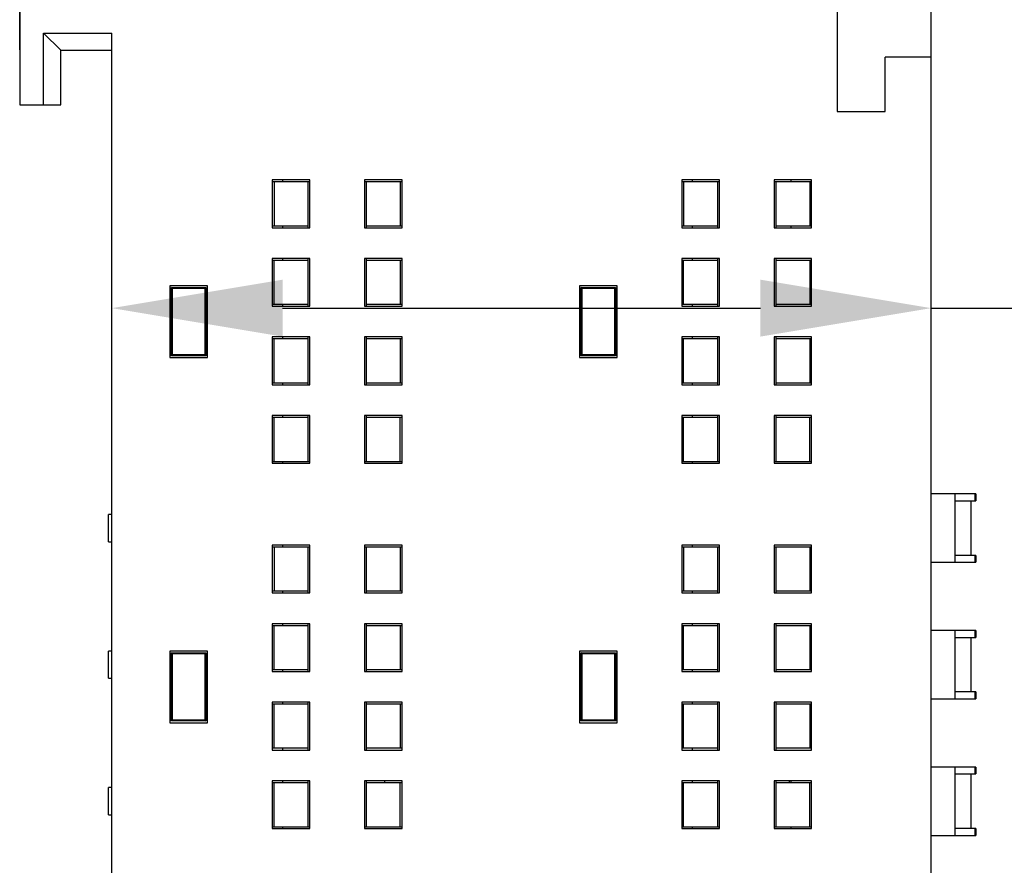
# Model space of a CAD drawing. Header units: inches. Extents: x 6243 to 6599, y -2722 to -2448.
# Tile 19 of 23: x 6412 to 6441, y -2565 to -2540. Entities that reach past the tile are written whole.
import ezdxf

# ---------------------------------------------------------------- set-up
doc = ezdxf.new("R2010")
doc.units = ezdxf.units.IN
doc.header["$LTSCALE"] = 5
doc.header["$MEASUREMENT"] = 0
doc.header["$PDMODE"] = 3
doc.header["$PDSIZE"] = 0.3125
doc.layers.get('0').update_dxf_attribs({"linetype": 'CONTINUOUS'})
doc.layers.get('Defpoints').update_dxf_attribs({"linetype": 'CONTINUOUS'})
doc.styles.get("Standard").update_dxf_attribs({"font": 'txt', "width": 0.8})
doc.dimstyles.get("Standard").update_dxf_attribs({"dimtxt": 0.15625, "dimasz": 0.1875, "dimexe": 0.125, "dimexo": 0.0625, "dimgap": 0.09, "dimtad": 0, "dimtih": 1, "dimtoh": 1, "dimzin": 4, "dimdsep": 46, "dimtxsty": 'STANDARD', "dimcen": 0.09, "dimadec": 0, "dimazin": 0, "dimtp": 0.01, "dimtm": 0.01, "dimtfac": 1, "dimtofl": 0, "dimtmove": 0, "dimatfit": 3, "dimfxl": 1, "dimtolj": 1, "dimtzin": 4, "dimarcsym": 0})

# ---------------------------------------------------------------- blocks, each defined once
blk = doc.blocks.new('*D2')
at = {"color": 6, "lineweight": -2, "ltscale": 10}
for p, q in [((6412.37, -2540.834), (6412.37, -2528.288)), ((6417.37, -2528.413), (6434.07, -2528.413)), ((6439.07, -2543.214), (6439.07, -2528.288)), ((6439.07, -2528.413), (6444.07, -2528.413))]:
    blk.add_line(p, q, dxfattribs=at)
at = {"color": 6, "ltscale": 10}
for points in [[(6417.37, -2527.579), (6417.37, -2529.246), (6412.37, -2528.413)], [(6434.07, -2527.579), (6434.07, -2529.246), (6439.07, -2528.413)]]:
    blk.add_solid(points, dxfattribs=at)
at = {"layer": 'Defpoints', "color": 0, "ltscale": 10}
for p in [(6412.37, -2528.413), (6412.37, -2540.896), (6439.07, -2543.277)]:
    blk.add_point(p, dxfattribs=at)
at = {"color": 6, "ltscale": 10, "insert": (6456.426, -2528.413), "char_height": 8, "attachment_point": 5}
blk.add_mtext('\\A1;26.70', dxfattribs=at)
blk = doc.blocks.new('*D3')
at = {"color": 6, "lineweight": -2, "ltscale": 10}
for p, q in [((6415.07, -2551.115), (6415.07, -2548.277)), ((6439.07, -2552.457), (6439.07, -2548.277)), ((6420.07, -2548.402), (6434.07, -2548.402)), ((6439.07, -2548.402), (6444.07, -2548.402))]:
    blk.add_line(p, q, dxfattribs=at)
at = {"color": 6, "ltscale": 10}
for points in [[(6420.07, -2547.569), (6420.07, -2549.235), (6415.07, -2548.402)], [(6434.07, -2547.569), (6434.07, -2549.235), (6439.07, -2548.402)]]:
    blk.add_solid(points, dxfattribs=at)
at = {"layer": 'Defpoints', "color": 0, "ltscale": 10}
for p in [(6415.07, -2548.402), (6415.07, -2551.178), (6439.07, -2552.519)]:
    blk.add_point(p, dxfattribs=at)
at = {"color": 6, "ltscale": 10, "insert": (6455.893, -2548.402), "char_height": 8, "attachment_point": 5}
blk.add_mtext('\\A1;24.00', dxfattribs=at)

msp = doc.modelspace()

# ---------------------------------------------------------------- linework, layer by layer
at = {"color": 7, "linetype": 'Continuous'}
for p, q in [((6412.37, -2539.346), (6412.37, -2542.446)), ((6436.32, -2539.346), (6436.32, -2542.646)), ((6413.07, -2542.446), (6413.07, -2540.346)), ((6413.07, -2540.346), (6415.07, -2540.346)), ((6413.57, -2540.846), (6413.07, -2540.346)), ((6415.07, -2639.346), (6415.07, -2540.346)), ((6413.57, -2542.446), (6413.57, -2540.846)), ((6413.57, -2540.846), (6415.07, -2540.846)), ((6439.07, -2541.046), (6437.72, -2541.046)), ((6437.72, -2542.646), (6437.72, -2541.046)), ((6439.07, -2591.173), (6439.07, -2541.046)), ((6412.37, -2542.446), (6413.57, -2542.446)), ((6436.32, -2542.646), (6437.72, -2542.646)), ((6419.77, -2544.646), (6419.77, -2546.046)), ((6420.87, -2544.646), (6419.77, -2544.646)), ((6419.77, -2544.696), (6420.87, -2544.696)), ((6419.82, -2544.696), (6419.82, -2545.996)), ((6420.07, -2544.646), (6420.07, -2544.696)), ((6420.82, -2546.046), (6420.82, -2544.696)), ((6420.87, -2546.046), (6420.87, -2544.646)), ((6422.47, -2544.646), (6422.47, -2546.046)), ((6423.57, -2544.646), (6422.47, -2544.646)), ((6422.47, -2544.696), (6423.57, -2544.696)), ((6422.52, -2544.696), (6422.52, -2546.046)), ((6423.52, -2544.696), (6423.52, -2545.996)), ((6423.57, -2546.046), (6423.57, -2544.646)), ((6432.87, -2544.646), (6431.77, -2544.646)), ((6431.77, -2544.646), (6431.77, -2546.046)), ((6431.77, -2544.696), (6432.87, -2544.696)), ((6431.82, -2544.696), (6431.82, -2545.996)), ((6432.07, -2544.646), (6432.07, -2544.696)), ((6432.82, -2546.046), (6432.82, -2544.696)), ((6432.87, -2546.046), (6432.87, -2544.646)), ((6435.57, -2544.646), (6434.47, -2544.646)), ((6434.47, -2544.646), (6434.47, -2546.046)), ((6434.47, -2544.696), (6435.57, -2544.696)), ((6434.52, -2544.696), (6434.52, -2546.046)), ((6434.97, -2544.696), (6434.97, -2544.646)), ((6435.52, -2544.696), (6435.52, -2545.996)), ((6435.57, -2546.046), (6435.57, -2544.646)), ((6420.82, -2545.996), (6419.77, -2545.996)), ((6419.77, -2546.046), (6420.87, -2546.046)), ((6420.07, -2545.996), (6420.07, -2546.046)), ((6422.47, -2546.046), (6423.57, -2546.046)), ((6423.57, -2545.996), (6422.52, -2545.996)), ((6432.82, -2545.996), (6431.77, -2545.996)), ((6431.77, -2546.046), (6432.87, -2546.046)), ((6432.07, -2545.996), (6432.07, -2546.046)), ((6434.47, -2546.046), (6435.57, -2546.046)), ((6435.57, -2545.996), (6434.52, -2545.996)), ((6434.97, -2546.046), (6434.97, -2545.996)), ((6419.77, -2546.946), (6419.77, -2548.346)), ((6420.87, -2546.946), (6419.77, -2546.946)), ((6419.77, -2546.996), (6420.82, -2546.996)), ((6419.82, -2548.296), (6419.82, -2546.996)), ((6420.07, -2546.946), (6420.07, -2546.996)), ((6420.82, -2548.346), (6420.82, -2546.946)), ((6420.87, -2548.346), (6420.87, -2546.946)), ((6422.47, -2546.946), (6422.47, -2548.346)), ((6423.57, -2546.946), (6422.47, -2546.946)), ((6422.52, -2546.946), (6422.52, -2548.346)), ((6422.52, -2546.996), (6423.57, -2546.996)), ((6423.52, -2546.996), (6423.52, -2548.296)), ((6423.57, -2548.346), (6423.57, -2546.946)), ((6432.87, -2546.946), (6431.77, -2546.946)), ((6431.77, -2546.946), (6431.77, -2548.346)), ((6431.77, -2546.996), (6432.82, -2546.996)), ((6431.82, -2548.296), (6431.82, -2546.996)), ((6432.07, -2546.946), (6432.07, -2546.996)), ((6432.82, -2548.346), (6432.82, -2546.946)), ((6432.87, -2548.346), (6432.87, -2546.946)), ((6435.57, -2546.946), (6434.47, -2546.946)), ((6434.47, -2546.946), (6434.47, -2548.346)), ((6434.52, -2546.946), (6434.52, -2548.346)), ((6434.52, -2546.996), (6435.57, -2546.996)), ((6435.52, -2546.996), (6435.52, -2548.296)), ((6435.57, -2548.346), (6435.57, -2546.946)), ((6416.77, -2547.746), (6416.77, -2549.846)), ((6417.87, -2547.746), (6416.77, -2547.746)), ((6416.82, -2549.796), (6416.82, -2547.796)), ((6416.82, -2547.796), (6417.82, -2547.796)), ((6416.845, -2547.821), (6416.82, -2547.796)), ((6417.794, -2547.821), (6417.82, -2547.796)), ((6417.82, -2547.796), (6417.82, -2549.796)), ((6417.87, -2549.846), (6417.87, -2547.746)), ((6429.87, -2547.746), (6428.77, -2547.746)), ((6428.77, -2547.746), (6428.77, -2549.846)), ((6428.82, -2547.796), (6429.82, -2547.796)), ((6428.82, -2549.796), (6428.82, -2547.796)), ((6428.845, -2547.821), (6428.82, -2547.796)), ((6429.794, -2547.821), (6429.82, -2547.796)), ((6429.82, -2547.796), (6429.82, -2549.796)), ((6429.87, -2549.846), (6429.87, -2547.746)), ((6416.845, -2549.771), (6416.845, -2547.821)), ((6416.845, -2547.821), (6417.794, -2547.821)), ((6417.794, -2547.821), (6417.794, -2549.771)), ((6428.845, -2547.821), (6429.794, -2547.821)), ((6428.845, -2549.771), (6428.845, -2547.821)), ((6429.794, -2547.821), (6429.794, -2549.771)), ((6420.82, -2548.296), (6419.77, -2548.296)), ((6419.77, -2548.346), (6420.87, -2548.346)), ((6420.07, -2548.296), (6420.07, -2548.346)), ((6422.47, -2548.346), (6423.57, -2548.346)), ((6423.57, -2548.296), (6422.52, -2548.296)), ((6432.82, -2548.296), (6431.77, -2548.296)), ((6431.77, -2548.346), (6432.87, -2548.346)), ((6432.07, -2548.296), (6432.07, -2548.346)), ((6434.47, -2548.346), (6435.57, -2548.346)), ((6435.57, -2548.296), (6434.52, -2548.296)), ((6419.77, -2549.246), (6419.77, -2550.646)), ((6420.87, -2549.246), (6419.77, -2549.246)), ((6420.07, -2549.246), (6420.07, -2549.296)), ((6420.82, -2550.646), (6420.82, -2549.246)), ((6420.87, -2550.646), (6420.87, -2549.246)), ((6422.47, -2549.246), (6422.47, -2550.646)), ((6423.57, -2549.246), (6422.47, -2549.246)), ((6422.52, -2549.246), (6422.52, -2550.646)), ((6423.57, -2550.646), (6423.57, -2549.246)), ((6432.87, -2549.246), (6431.77, -2549.246)), ((6431.77, -2549.246), (6431.77, -2550.646)), ((6432.07, -2549.246), (6432.07, -2549.296)), ((6432.82, -2550.646), (6432.82, -2549.246)), ((6432.87, -2550.646), (6432.87, -2549.246)), ((6435.57, -2549.246), (6434.47, -2549.246)), ((6434.47, -2549.246), (6434.47, -2550.646)), ((6434.52, -2549.246), (6434.52, -2550.646)), ((6435.57, -2550.646), (6435.57, -2549.246)), ((6419.77, -2549.296), (6420.82, -2549.296)), ((6419.82, -2550.596), (6419.82, -2549.296)), ((6422.52, -2549.296), (6423.57, -2549.296)), ((6423.52, -2549.296), (6423.52, -2550.596)), ((6431.77, -2549.296), (6432.82, -2549.296)), ((6431.82, -2550.596), (6431.82, -2549.296)), ((6434.52, -2549.296), (6435.57, -2549.296)), ((6435.52, -2549.296), (6435.52, -2550.596)), ((6416.845, -2549.771), (6416.82, -2549.796)), ((6417.82, -2549.796), (6416.82, -2549.796)), ((6417.794, -2549.771), (6416.845, -2549.771)), ((6417.794, -2549.771), (6417.82, -2549.796)), ((6428.845, -2549.771), (6428.82, -2549.796)), ((6429.82, -2549.796), (6428.82, -2549.796)), ((6429.794, -2549.771), (6428.845, -2549.771)), ((6429.794, -2549.771), (6429.82, -2549.796)), ((6416.77, -2549.846), (6417.87, -2549.846)), ((6428.77, -2549.846), (6429.87, -2549.846)), ((6420.82, -2550.596), (6419.77, -2550.596)), ((6419.77, -2550.646), (6420.87, -2550.646)), ((6420.07, -2550.596), (6420.07, -2550.646)), ((6422.47, -2550.646), (6423.57, -2550.646)), ((6423.57, -2550.596), (6422.52, -2550.596)), ((6432.82, -2550.596), (6431.77, -2550.596)), ((6431.77, -2550.646), (6432.87, -2550.646)), ((6432.07, -2550.596), (6432.07, -2550.646)), ((6434.47, -2550.646), (6435.57, -2550.646)), ((6435.57, -2550.596), (6434.52, -2550.596)), ((6420.87, -2551.546), (6419.77, -2551.546)), ((6419.77, -2551.546), (6419.77, -2552.946)), ((6420.07, -2551.546), (6420.07, -2551.596)), ((6420.82, -2552.896), (6420.82, -2551.546)), ((6420.87, -2552.946), (6420.87, -2551.546)), ((6423.57, -2551.546), (6422.47, -2551.546)), ((6422.47, -2551.546), (6422.47, -2552.946)), ((6422.52, -2551.546), (6422.52, -2552.896)), ((6423.57, -2552.946), (6423.57, -2551.546)), ((6432.87, -2551.546), (6431.77, -2551.546)), ((6431.77, -2551.546), (6431.77, -2552.946)), ((6432.07, -2551.546), (6432.07, -2551.596)), ((6432.82, -2552.896), (6432.82, -2551.546)), ((6432.87, -2552.946), (6432.87, -2551.546)), ((6435.57, -2551.546), (6434.47, -2551.546)), ((6434.47, -2551.546), (6434.47, -2552.946)), ((6434.52, -2551.546), (6434.52, -2552.896)), ((6435.57, -2552.946), (6435.57, -2551.546)), ((6419.77, -2551.596), (6420.82, -2551.596)), ((6419.82, -2552.896), (6419.82, -2551.596)), ((6422.52, -2551.596), (6423.57, -2551.596)), ((6423.52, -2552.896), (6423.52, -2551.596)), ((6431.77, -2551.596), (6432.82, -2551.596)), ((6431.82, -2552.896), (6431.82, -2551.596)), ((6434.52, -2551.596), (6435.57, -2551.596)), ((6435.52, -2552.896), (6435.52, -2551.596)), ((6419.77, -2552.896), (6420.87, -2552.896)), ((6419.77, -2552.946), (6420.87, -2552.946)), ((6420.07, -2552.896), (6420.07, -2552.946)), ((6422.47, -2552.896), (6423.57, -2552.896)), ((6422.47, -2552.946), (6423.57, -2552.946)), ((6431.77, -2552.896), (6432.87, -2552.896)), ((6431.77, -2552.946), (6432.87, -2552.946)), ((6432.07, -2552.896), (6432.07, -2552.946)), ((6434.47, -2552.896), (6435.57, -2552.896)), ((6434.47, -2552.946), (6435.57, -2552.946)), ((6440.382, -2553.846), (6439.07, -2553.846)), ((6439.779, -2555.846), (6439.779, -2553.846)), ((6440.347, -2553.846), (6440.347, -2554.046)), ((6440.382, -2553.846), (6440.382, -2554.046)), ((6439.779, -2554.046), (6440.382, -2554.046)), ((6440.232, -2554.046), (6440.232, -2555.646)), ((6414.97, -2555.246), (6414.97, -2554.446)), ((6415.07, -2554.446), (6414.97, -2554.446)), ((6414.97, -2555.246), (6415.07, -2555.246)), ((6420.87, -2555.346), (6419.77, -2555.346)), ((6419.77, -2555.346), (6419.77, -2556.746)), ((6419.77, -2555.396), (6420.87, -2555.396)), ((6419.82, -2555.396), (6419.82, -2556.696)), ((6420.07, -2555.346), (6420.07, -2555.396)), ((6420.82, -2556.746), (6420.82, -2555.396)), ((6420.87, -2556.746), (6420.87, -2555.346)), ((6423.57, -2555.346), (6422.47, -2555.346)), ((6422.47, -2555.346), (6422.47, -2556.746)), ((6422.47, -2555.396), (6423.57, -2555.396)), ((6422.52, -2555.396), (6422.52, -2556.746)), ((6423.52, -2555.396), (6423.52, -2556.696)), ((6423.57, -2556.746), (6423.57, -2555.346)), ((6432.87, -2555.346), (6431.77, -2555.346)), ((6431.77, -2555.346), (6431.77, -2556.746)), ((6431.77, -2555.396), (6432.87, -2555.396)), ((6431.82, -2555.396), (6431.82, -2556.696)), ((6432.07, -2555.346), (6432.07, -2555.396)), ((6432.82, -2556.746), (6432.82, -2555.396)), ((6432.87, -2556.746), (6432.87, -2555.346)), ((6435.57, -2555.346), (6434.47, -2555.346)), ((6434.47, -2555.346), (6434.47, -2556.746)), ((6434.47, -2555.396), (6435.57, -2555.396)), ((6434.52, -2555.396), (6434.52, -2556.746)), ((6435.52, -2555.396), (6435.52, -2556.696)), ((6435.57, -2556.746), (6435.57, -2555.346)), ((6439.07, -2555.846), (6440.382, -2555.846)), ((6440.382, -2555.646), (6439.779, -2555.646)), ((6440.347, -2555.646), (6440.347, -2555.846)), ((6440.382, -2555.646), (6440.382, -2555.846)), ((6420.82, -2556.696), (6419.77, -2556.696)), ((6419.77, -2556.746), (6420.87, -2556.746)), ((6420.07, -2556.696), (6420.07, -2556.746)), ((6422.47, -2556.746), (6423.57, -2556.746)), ((6423.57, -2556.696), (6422.52, -2556.696)), ((6432.82, -2556.696), (6431.77, -2556.696)), ((6431.77, -2556.746), (6432.87, -2556.746)), ((6432.07, -2556.696), (6432.07, -2556.746)), ((6434.47, -2556.746), (6435.57, -2556.746)), ((6435.57, -2556.696), (6434.52, -2556.696)), ((6420.87, -2557.646), (6419.77, -2557.646)), ((6419.77, -2557.646), (6419.77, -2559.046)), ((6419.77, -2557.696), (6420.82, -2557.696)), ((6419.82, -2558.996), (6419.82, -2557.696)), ((6420.07, -2557.646), (6420.07, -2557.696)), ((6420.82, -2559.046), (6420.82, -2557.646)), ((6420.87, -2559.046), (6420.87, -2557.646)), ((6423.57, -2557.646), (6422.47, -2557.646)), ((6422.47, -2557.646), (6422.47, -2559.046)), ((6422.52, -2557.646), (6422.52, -2559.046)), ((6422.52, -2557.696), (6423.57, -2557.696)), ((6423.52, -2557.696), (6423.52, -2558.996)), ((6423.57, -2559.046), (6423.57, -2557.646)), ((6432.87, -2557.646), (6431.77, -2557.646)), ((6431.77, -2557.646), (6431.77, -2559.046)), ((6431.77, -2557.696), (6432.82, -2557.696)), ((6431.82, -2558.996), (6431.82, -2557.696)), ((6432.07, -2557.646), (6432.07, -2557.696)), ((6432.82, -2559.046), (6432.82, -2557.646)), ((6432.87, -2559.046), (6432.87, -2557.646)), ((6435.57, -2557.646), (6434.47, -2557.646)), ((6434.47, -2557.646), (6434.47, -2559.046)), ((6434.52, -2557.646), (6434.52, -2559.046)), ((6434.52, -2557.696), (6435.57, -2557.696)), ((6435.52, -2557.696), (6435.52, -2558.996)), ((6435.57, -2559.046), (6435.57, -2557.646)), ((6440.382, -2557.846), (6439.07, -2557.846)), ((6439.779, -2559.846), (6439.779, -2557.846)), ((6440.347, -2557.846), (6440.347, -2558.046)), ((6440.382, -2557.846), (6440.382, -2558.046)), ((6439.779, -2558.046), (6440.382, -2558.046)), ((6440.232, -2558.046), (6440.232, -2559.646)), ((6414.97, -2559.246), (6414.97, -2558.446)), ((6415.07, -2558.446), (6414.97, -2558.446)), ((6416.77, -2558.446), (6416.77, -2560.546)), ((6417.87, -2558.446), (6416.77, -2558.446)), ((6417.87, -2560.546), (6417.87, -2558.446)), ((6429.87, -2558.446), (6428.77, -2558.446)), ((6428.77, -2558.446), (6428.77, -2560.546)), ((6429.87, -2560.546), (6429.87, -2558.446)), ((6416.82, -2560.496), (6416.82, -2558.496)), ((6416.82, -2558.496), (6417.82, -2558.496)), ((6416.845, -2558.521), (6416.82, -2558.496)), ((6416.845, -2560.471), (6416.845, -2558.521)), ((6416.845, -2558.521), (6417.794, -2558.521)), ((6417.794, -2558.521), (6417.82, -2558.496)), ((6417.794, -2558.521), (6417.794, -2560.471)), ((6417.82, -2558.496), (6417.82, -2560.496)), ((6428.82, -2558.496), (6429.82, -2558.496)), ((6428.82, -2560.496), (6428.82, -2558.496)), ((6428.845, -2558.521), (6428.82, -2558.496)), ((6428.845, -2558.521), (6429.794, -2558.521)), ((6428.845, -2560.471), (6428.845, -2558.521)), ((6429.794, -2558.521), (6429.82, -2558.496)), ((6429.794, -2558.521), (6429.794, -2560.471)), ((6429.82, -2558.496), (6429.82, -2560.496)), ((6420.82, -2558.996), (6419.77, -2558.996)), ((6419.77, -2559.046), (6420.87, -2559.046)), ((6420.07, -2558.996), (6420.07, -2559.046)), ((6422.47, -2559.046), (6423.57, -2559.046)), ((6423.57, -2558.996), (6422.52, -2558.996)), ((6432.82, -2558.996), (6431.77, -2558.996)), ((6431.77, -2559.046), (6432.87, -2559.046)), ((6432.07, -2558.996), (6432.07, -2559.046)), ((6434.47, -2559.046), (6435.57, -2559.046)), ((6435.57, -2558.996), (6434.52, -2558.996)), ((6414.97, -2559.246), (6415.07, -2559.246)), ((6439.07, -2559.846), (6440.382, -2559.846)), ((6440.382, -2559.646), (6439.779, -2559.646)), ((6440.347, -2559.646), (6440.347, -2559.846)), ((6440.382, -2559.646), (6440.382, -2559.846)), ((6420.87, -2559.946), (6419.77, -2559.946)), ((6419.77, -2559.946), (6419.77, -2561.346)), ((6419.77, -2559.996), (6420.82, -2559.996)), ((6419.82, -2561.296), (6419.82, -2559.996)), ((6420.07, -2559.946), (6420.07, -2559.996)), ((6420.82, -2561.346), (6420.82, -2559.946)), ((6420.87, -2561.346), (6420.87, -2559.946)), ((6423.57, -2559.946), (6422.47, -2559.946)), ((6422.47, -2559.946), (6422.47, -2561.346)), ((6422.52, -2559.946), (6422.52, -2561.346)), ((6422.52, -2559.996), (6423.57, -2559.996)), ((6423.52, -2559.996), (6423.52, -2561.296)), ((6423.57, -2561.346), (6423.57, -2559.946)), ((6432.87, -2559.946), (6431.77, -2559.946)), ((6431.77, -2559.946), (6431.77, -2561.346)), ((6431.77, -2559.996), (6432.82, -2559.996)), ((6431.82, -2561.296), (6431.82, -2559.996)), ((6432.07, -2559.946), (6432.07, -2559.996)), ((6432.82, -2561.346), (6432.82, -2559.946)), ((6432.87, -2561.346), (6432.87, -2559.946)), ((6435.57, -2559.946), (6434.47, -2559.946)), ((6434.47, -2559.946), (6434.47, -2561.346)), ((6434.52, -2559.946), (6434.52, -2561.346)), ((6434.52, -2559.996), (6435.57, -2559.996)), ((6435.52, -2559.996), (6435.52, -2561.296)), ((6435.57, -2561.346), (6435.57, -2559.946)), ((6416.845, -2560.471), (6416.82, -2560.496)), ((6417.794, -2560.471), (6416.845, -2560.471)), ((6417.794, -2560.471), (6417.82, -2560.496)), ((6428.845, -2560.471), (6428.82, -2560.496)), ((6429.794, -2560.471), (6428.845, -2560.471)), ((6429.794, -2560.471), (6429.82, -2560.496)), ((6416.77, -2560.546), (6417.87, -2560.546)), ((6417.82, -2560.496), (6416.82, -2560.496)), ((6428.77, -2560.546), (6429.87, -2560.546)), ((6429.82, -2560.496), (6428.82, -2560.496)), ((6420.82, -2561.296), (6419.77, -2561.296)), ((6419.77, -2561.346), (6420.87, -2561.346)), ((6420.07, -2561.296), (6420.07, -2561.346)), ((6422.47, -2561.346), (6423.57, -2561.346)), ((6423.57, -2561.296), (6422.52, -2561.296)), ((6432.82, -2561.296), (6431.77, -2561.296)), ((6431.77, -2561.346), (6432.87, -2561.346)), ((6432.07, -2561.296), (6432.07, -2561.346)), ((6434.47, -2561.346), (6435.57, -2561.346)), ((6435.57, -2561.296), (6434.52, -2561.296)), ((6440.382, -2561.846), (6439.07, -2561.846)), ((6439.779, -2563.846), (6439.779, -2561.846)), ((6440.347, -2561.846), (6440.347, -2562.046)), ((6440.382, -2561.846), (6440.382, -2562.046)), ((6439.779, -2562.046), (6440.382, -2562.046)), ((6440.232, -2562.046), (6440.232, -2563.646)), ((6415.07, -2562.446), (6414.97, -2562.446)), ((6414.97, -2563.246), (6414.97, -2562.446)), ((6420.87, -2562.246), (6419.77, -2562.246)), ((6419.77, -2562.246), (6419.77, -2563.646)), ((6419.77, -2562.296), (6420.82, -2562.296)), ((6419.82, -2563.596), (6419.82, -2562.296)), ((6420.07, -2562.246), (6420.07, -2562.296)), ((6420.82, -2563.596), (6420.82, -2562.246)), ((6420.87, -2563.646), (6420.87, -2562.246)), ((6423.57, -2562.246), (6422.47, -2562.246)), ((6422.47, -2562.246), (6422.47, -2563.646)), ((6422.52, -2562.246), (6422.52, -2563.596)), ((6422.52, -2562.296), (6423.57, -2562.296)), ((6423.07, -2562.296), (6423.07, -2562.246)), ((6423.52, -2563.596), (6423.52, -2562.296)), ((6423.57, -2563.646), (6423.57, -2562.246)), ((6432.87, -2562.246), (6431.77, -2562.246)), ((6431.77, -2562.246), (6431.77, -2563.646)), ((6431.77, -2562.296), (6432.82, -2562.296)), ((6431.82, -2563.596), (6431.82, -2562.296)), ((6432.07, -2562.246), (6432.07, -2562.296)), ((6432.82, -2563.596), (6432.82, -2562.246)), ((6432.87, -2563.646), (6432.87, -2562.246)), ((6435.57, -2562.246), (6434.47, -2562.246)), ((6434.47, -2562.246), (6434.47, -2563.646)), ((6434.52, -2562.246), (6434.52, -2563.596)), ((6434.52, -2562.296), (6435.57, -2562.296)), ((6434.92, -2562.296), (6434.92, -2562.246)), ((6434.97, -2562.296), (6434.97, -2562.246)), ((6435.52, -2563.596), (6435.52, -2562.296)), ((6435.57, -2563.646), (6435.57, -2562.246)), ((6414.97, -2563.246), (6415.07, -2563.246)), ((6419.77, -2563.596), (6420.87, -2563.596)), ((6419.77, -2563.646), (6420.87, -2563.646)), ((6420.07, -2563.596), (6420.07, -2563.646)), ((6422.47, -2563.596), (6423.57, -2563.596)), ((6422.47, -2563.646), (6423.57, -2563.646)), ((6431.77, -2563.596), (6432.87, -2563.596)), ((6431.77, -2563.646), (6432.87, -2563.646)), ((6432.07, -2563.596), (6432.07, -2563.646)), ((6434.47, -2563.596), (6435.57, -2563.596)), ((6434.47, -2563.646), (6435.57, -2563.646)), ((6434.97, -2563.646), (6434.97, -2563.596)), ((6440.382, -2563.646), (6439.779, -2563.646)), ((6440.347, -2563.646), (6440.347, -2563.846)), ((6440.382, -2563.646), (6440.382, -2563.846)), ((6439.07, -2563.846), (6440.382, -2563.846))]:
    msp.add_line(p, q, dxfattribs=at)

# ---------------------------------------------------------------- dimensions: what is measured, and where the dimension line sits
at = {"ltscale": 10}
for base, p1, p2, picture, middle in [((6412.37, -2528.413), (6439.07, -2543.277), (6412.37, -2540.896), '*D2', (6456.426, -2528.413)), ((6415.07, -2548.402), (6439.07, -2552.519), (6415.07, -2551.178), '*D3', (6455.893, -2548.402))]:
    dim = msp.add_linear_dim(base=base, p1=p1, p2=p2, dimstyle='STANDARD', override={"dimtxt": 8, "dimasz": 5, "dimtih": 0, "dimtoh": 0, "dimzin": 0, "dimcen": 0.198, "dimclrd": 6, "dimclre": 6, "dimclrt": 6, "dimtp": 0, "dimtm": 0, "dimtfillclr": 3, "dimtzin": 0}, dxfattribs=at)
    dim.commit()
    dim.dimension.update_dxf_attribs({"geometry": picture, "text_midpoint": middle, "dimtype": 128})

doc.saveas('drawing.dxf')
